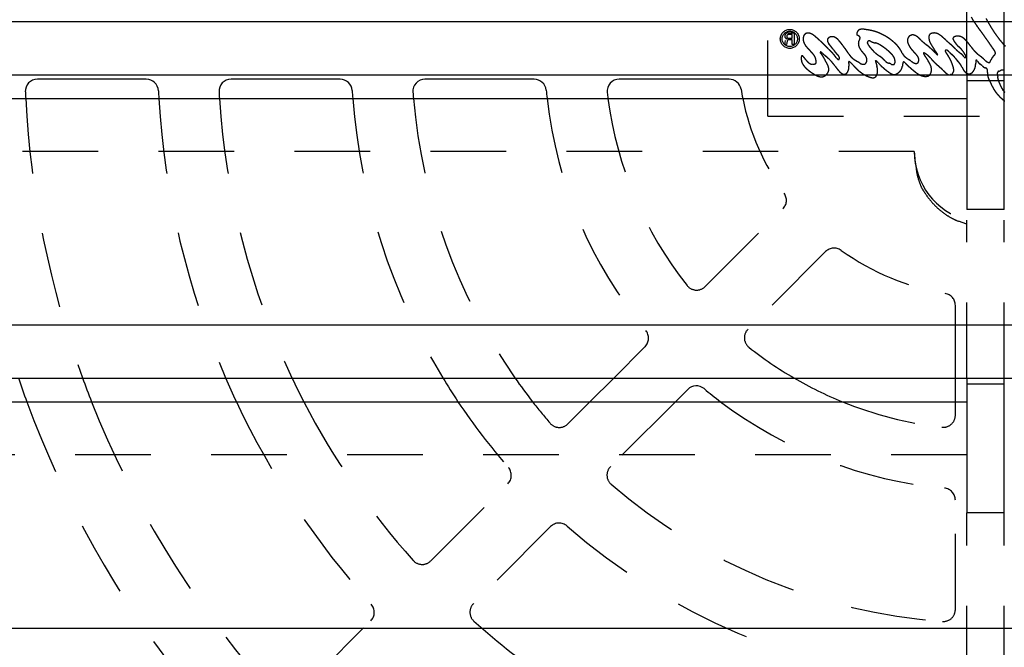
# Model space of a CAD drawing. Extents: x 3.7 to 27.5, y 0.6 to 16.6.
# Tile 5 of 26: x 6.5 to 8.1, y 5.1 to 6.2. Entities that reach past the tile are written whole.
import ezdxf

# ---------------------------------------------------------------- set-up
doc = ezdxf.new("R2010")
doc.units = 0
doc.linetypes.add('HIDDEN', pattern=[0.1875, 0.125, -0.0625])
doc.layers.add('ACSRY', color=30, linetype='CONTINUOUS')

msp = doc.modelspace()

# ---------------------------------------------------------------- linework, layer by layer
at = {"layer": 'ACSRY', "color": 30, "linetype": 'HIDDEN'}
for p, q in [((8.0749, 6.0781), (8.0749, 6.3568)), ((8.1369, 6.0781), (8.1369, 6.3568)), ((7.7459, 6.0096), (7.7459, 6.2316)), ((7.7789, 6.1473), (7.789, 6.1473)), ((7.7861, 6.1444), (7.7799, 6.1444)), ((7.7861, 6.1384), (7.7861, 6.1444)), ((7.789, 6.1473), (7.789, 6.1278)), ((7.7739, 6.1282), (7.7747, 6.1347)), ((7.7768, 6.1278), (7.7742, 6.1278)), ((7.7775, 6.1334), (7.7768, 6.1278)), ((7.7799, 6.1384), (7.7861, 6.1384)), ((7.7861, 6.136), (7.7804, 6.136)), ((7.7861, 6.1278), (7.7861, 6.136)), ((7.789, 6.1278), (7.7861, 6.1278)), ((7.7459, 6.0096), (8.4659, 6.0096)), ((7.9879, 5.9511), (4.6371, 5.9511)), ((7.642, 5.7274), (7.7705, 5.8559)), ((8.0749, 5.8308), (8.0749, 5.8373)), ((8.1369, 5.8308), (8.1369, 5.8373)), ((8.0749, 5.5761), (8.0749, 5.8308)), ((8.1369, 5.5761), (8.1369, 5.8308)), ((7.8412, 5.7852), (7.7127, 5.6567)), ((8.0559, 5.5761), (8.0559, 5.6963)), ((7.4907, 5.5761), (7.5425, 5.6279)), ((7.4148, 5.5002), (7.4514, 5.5368)), ((7.5928, 5.5368), (7.4855, 5.4295)), ((8.0559, 5.5146), (8.0559, 5.5368)), ((8.0749, 5.4491), (4.6371, 5.4491)), ((7.188, 5.2734), (7.3155, 5.4009)), ((8.0559, 5.1932), (8.0559, 5.3739)), ((8.0749, 5.0741), (8.0749, 5.3528)), ((8.1369, 5.0741), (8.1369, 5.3528)), ((7.3862, 5.3302), (7.2587, 5.2027)), ((6.9887, 5.0741), (7.0889, 5.1743))]:
    msp.add_line(p, q, dxfattribs=at)
at = {"layer": 'ACSRY', "color": 30, "linetype": 'CONTINUOUS'}
for p, q in [((11.5746, 6.1658), (4.6371, 6.1658)), ((4.6371, 6.0781), (8.0749, 6.0781)), ((8.0749, 6.0781), (8.0749, 6.0681)), ((8.0749, 6.0781), (8.1369, 6.0781)), ((8.1369, 6.0681), (8.1369, 6.0781)), ((8.1369, 6.0781), (11.5746, 6.0781)), ((6.7176, 6.0706), (6.5374, 6.0706)), ((7.0382, 6.0706), (6.8578, 6.0706)), ((7.3591, 6.0706), (7.1785, 6.0706)), ((7.6816, 6.0706), (7.4999, 6.0706)), ((8.0749, 6.0681), (8.0749, 5.8548)), ((8.1369, 6.0681), (8.0749, 6.0681)), ((8.1369, 5.8548), (8.1369, 6.0681)), ((4.6371, 6.0388), (8.0749, 6.0388)), ((8.1369, 5.8548), (8.0749, 5.8548)), ((11.5746, 5.6638), (4.6371, 5.6638)), ((4.6371, 5.5761), (8.0749, 5.5761)), ((7.4514, 5.5368), (7.4907, 5.5761)), ((8.0559, 5.5368), (8.0559, 5.5761)), ((8.0749, 5.5761), (8.0749, 5.5661)), ((8.0749, 5.5761), (8.1369, 5.5761)), ((8.1369, 5.5661), (8.1369, 5.5761)), ((8.1369, 5.5761), (11.5746, 5.5761)), ((7.6132, 5.5572), (7.5928, 5.5368)), ((8.0749, 5.5661), (8.0749, 5.3528)), ((8.1369, 5.5661), (8.0749, 5.5661)), ((8.1369, 5.3528), (8.1369, 5.5661)), ((4.6371, 5.5368), (8.0749, 5.5368)), ((8.1369, 5.3528), (8.0749, 5.3528)), ((11.5746, 5.1618), (4.6371, 5.1618))]:
    msp.add_line(p, q, dxfattribs=at)
at = {"layer": 'ACSRY', "color": 30, "linetype": 'HIDDEN'}
for points in [[(7.8934, 6.1435), (7.8931, 6.144, -0.043575), (7.893, 6.1445, -0.050119), (7.8929, 6.1451, -0.036042), (7.8929, 6.1456, -0.018304), (7.8929, 6.1462, -0.027365), (7.893, 6.1469, -0.030786), (7.8933, 6.1479, -0.021384), (7.8937, 6.149, -0.033088), (7.8942, 6.1499, -0.038352), (7.8948, 6.1507, -0.02011), (7.8954, 6.1514, -0.038014), (7.8964, 6.152, -0.060781), (7.8978, 6.1527, -0.03883), (7.8996, 6.1532, -0.042244), (7.9014, 6.1533, -0.042656), (7.9033, 6.1533, -0.021876), (7.9052, 6.1531, -0.009819), (7.9071, 6.1528, -0.003969), (7.9091, 6.1525, -0.002101), (7.9111, 6.1522, -0.003521), (7.9131, 6.1519, -0.003289), (7.915, 6.1515, -0.001511), (7.9167, 6.1512, -0.007565), (7.9189, 6.1507, -0.012244), (7.9221, 6.1498, -0.008217), (7.9259, 6.1486, -0.010961), (7.9294, 6.1472, -0.013712), (7.9327, 6.1457, -0.010746), (7.936, 6.1441, -0.009518), (7.9394, 6.1423, -0.010688), (7.9428, 6.1403, -0.010476), (7.9461, 6.1382, -0.010316), (7.9493, 6.1359, -0.012043), (7.9523, 6.1334, -0.014012), (7.9554, 6.1307, -0.011263), (7.9579, 6.1283, -0.00867), (7.9596, 6.1265, -0.012875), (7.961, 6.1249, -0.010882), (7.9623, 6.1232, -0.007963), (7.9637, 6.1214, -0.013937), (7.965, 6.1194, -0.013814), (7.9661, 6.1176, -0.010238), (7.9668, 6.1162, -0.010017), (7.9674, 6.115, -0.000876), (7.968, 6.1137, 0.004714), (7.9687, 6.1125, 0.0061), (7.9694, 6.1113, 0.015682), (7.9703, 6.1101, 0.027388), (7.9714, 6.1088, 0.023083), (7.9728, 6.1075, 0.021519), (7.9743, 6.1063, 0.018341), (7.9759, 6.1052, 0.007578), (7.9776, 6.104, 0.000755), (7.9797, 6.1026, -0.002717), (7.9822, 6.1008, 0.001141), (7.985, 6.0989, 0.009839), (7.9877, 6.0974, 0.029583), (7.9901, 6.0966, 0.081018), (7.9922, 6.0968, 0.106284), (7.9937, 6.0975, 0.079354), (7.9944, 6.0983, 0.119823), (7.9947, 6.0992, 0.048323), (7.995, 6.1002, -0.000837), (7.9953, 6.1012, 0.018263), (7.9954, 6.1023, 0.040236), (7.9954, 6.1036, 0.04712), (7.9951, 6.1052, 0.034207), (7.9945, 6.1069, 0.037957), (7.9936, 6.1084, 0.039412), (7.9926, 6.1097, 0.02203), (7.9915, 6.1111, 0.011708), (7.9902, 6.1125, 0.006277), (7.9888, 6.114, 0.002306), (7.9873, 6.1156, -0.000125), (7.9859, 6.1172, -0.002958), (7.9845, 6.1187, -0.006936), (7.9831, 6.1204, -0.008003), (7.9819, 6.1219, -0.008748), (7.981, 6.1232, -0.012026), (7.9802, 6.1245, -0.011454), (7.9794, 6.1258, -0.010732), (7.9787, 6.1272, -0.014443), (7.978, 6.1287, -0.014262), (7.9775, 6.13, -0.012172), (7.9771, 6.1311, -0.01602), (7.9769, 6.1321, -0.016974), (7.9767, 6.1332, -0.016962), (7.9766, 6.1343, -0.024641), (7.9766, 6.1353, -0.025956), (7.9767, 6.1363, -0.022665), (7.9769, 6.1371, -0.026851), (7.9771, 6.1378, -0.023709), (7.9774, 6.1385, -0.017984), (7.9778, 6.1392, -0.019305), (7.9782, 6.1399, -0.024784), (7.9787, 6.1406, -0.026591), (7.9794, 6.1414, -0.023692), (7.9803, 6.1421, -0.03169), (7.9812, 6.1427, -0.028345), (7.9821, 6.1432, 0.001501), (7.9832, 6.1437, -0.052423), (7.9849, 6.1439, -0.098699), (7.9878, 6.1434, -0.0529), (7.9911, 6.1421, -0.055421), (7.9941, 6.14, -0.050021), (7.9969, 6.1374, -0.016489), (7.9996, 6.1348, 0.00001), (8.0021, 6.1324, 0.007208), (8.0044, 6.1304, 0.011144), (8.0066, 6.1287, 0.005711), (8.0088, 6.1269, -0.000313), (8.0112, 6.125, -0.005419), (8.0137, 6.1228, -0.006775), (8.0163, 6.1205, -0.006915), (8.0189, 6.118, -0.005218), (8.0214, 6.1156, -0.001159), (8.0236, 6.1134, 0.002203), (8.0255, 6.1117, 0.008028), (8.0267, 6.1107, 0.036007), (8.027, 6.1108), (8.0263, 6.1121, 0.051723), (8.0247, 6.1145, 0.010119), (8.0226, 6.1176, 0.002623), (8.0203, 6.121, -0.001825), (8.018, 6.1244, -0.004126), (8.0162, 6.1273, -0.006727), (8.0149, 6.1295, -0.01424), (8.014, 6.1314, -0.018898), (8.0132, 6.1333, -0.018911), (8.0126, 6.1353, -0.025608), (8.0122, 6.1372, -0.023317), (8.0121, 6.1389, -0.013606), (8.012, 6.1399, -0.018255), (8.012, 6.1407, -0.02268), (8.0121, 6.1415, -0.015978), (8.0123, 6.1424, -0.02517), (8.0126, 6.1433, -0.047307), (8.0131, 6.1441, -0.064698), (8.014, 6.145, -0.048648), (8.0151, 6.1458, -0.044864), (8.0164, 6.1464, -0.043386), (8.0179, 6.1468, -0.030034), (8.0194, 6.147, -0.028445), (8.0211, 6.1471, -0.034957), (8.0229, 6.1469, -0.030968), (8.0249, 6.1464, -0.029934), (8.0267, 6.1458, -0.0303), (8.0284, 6.1449, -0.022299), (8.03, 6.1439, -0.017837), (8.0318, 6.1427, -0.016434), (8.0336, 6.1413, -0.012464), (8.0355, 6.1397, -0.009358), (8.0372, 6.1381, -0.006649), (8.039, 6.1365, -0.001544), (8.0407, 6.1349, 0.001913), (8.0426, 6.1332, 0.004273), (8.0445, 6.1315, 0.003675), (8.0465, 6.1297, 0.000766), (8.0485, 6.128, -0.001768), (8.0505, 6.1263, -0.004876), (8.0523, 6.1245, -0.005747), (8.0539, 6.1229, -0.004886), (8.0553, 6.1216, -0.003961), (8.0565, 6.1204, 0.000494), (8.0577, 6.1191, 0.004293), (8.059, 6.1179, 0.008008), (8.0603, 6.1167, 0.010663), (8.0617, 6.1156, 0.01162), (8.0632, 6.1144, 0.00548), (8.0648, 6.1132, -0.006988), (8.0664, 6.1119, -0.015445), (8.0679, 6.1105, -0.024501), (8.0691, 6.109, -0.021895), (8.07, 6.1078, -0.009598), (8.0705, 6.1072, 0.000059), (8.0707, 6.1069, 0.03064), (8.071, 6.1066, 0.028473), (8.0714, 6.1063, 0.064139), (8.0717, 6.1062, 0.114568), (8.072, 6.1063, 0.080493), (8.0723, 6.1064, 0.05549), (8.0725, 6.1066, 0.0369), (8.0727, 6.1067, 0.027008), (8.0729, 6.107, 0.019), (8.0731, 6.1073, 0.048259), (8.0733, 6.1078, 0.092085), (8.0733, 6.1086, 0.065585), (8.0731, 6.1094, 0.055736), (8.0727, 6.1102, 0.048999), (8.0722, 6.111, 0.017651), (8.0715, 6.112, 0.000139), (8.0707, 6.113, -0.00796), (8.0699, 6.1143, -0.006899), (8.0691, 6.1156, -0.00206), (8.0683, 6.1169, 0.003266), (8.0676, 6.118, 0.011344), (8.0667, 6.1192, 0.015295), (8.0657, 6.1203, 0.016932), (8.0646, 6.1215, 0.013784), (8.0635, 6.1226, 0.007372), (8.0623, 6.1236, 0.002414), (8.0611, 6.1247, -0.003121), (8.0599, 6.1258, -0.007096), (8.0588, 6.1269, -0.010513), (8.0578, 6.1281, -0.011892), (8.0568, 6.1293, -0.010486), (8.0558, 6.1306, -0.008021), (8.0549, 6.1319, -0.005651), (8.054, 6.1332, -0.004712), (8.0533, 6.1343, -0.005201), (8.0527, 6.1352, -0.013432), (8.0523, 6.1361, -0.028739), (8.052, 6.1369, -0.035455), (8.0519, 6.1377, -0.058399), (8.052, 6.1384, -0.078615), (8.0522, 6.1389, -0.055281), (8.0525, 6.1393, -0.045298), (8.0528, 6.1396, -0.028239), (8.0531, 6.1399, -0.016846), (8.0535, 6.1402, -0.01779), (8.054, 6.1405, -0.019382), (8.0547, 6.1409, -0.023871), (8.0555, 6.1412, -0.020916), (8.0563, 6.1415, -0.021789), (8.0572, 6.1417, -0.023749), (8.0581, 6.1418, -0.018599), (8.059, 6.1419, -0.015433), (8.0599, 6.1419, -0.015522), (8.0609, 6.1419, -0.014939), (8.0618, 6.1418, -0.014583), (8.0627, 6.1416, -0.015964), (8.0637, 6.1414, -0.016439), (8.0647, 6.1411, -0.017243), (8.0657, 6.1407, -0.020138), (8.0668, 6.1401, -0.017947), (8.068, 6.1395, -0.015728), (8.069, 6.1388, -0.016005), (8.07, 6.138, -0.01325), (8.0711, 6.1371, -0.011689), (8.0723, 6.136, -0.01289), (8.0735, 6.1348, -0.010721), (8.0747, 6.1335, -0.008537), (8.0758, 6.1322, -0.008731), (8.0769, 6.1308, -0.006601), (8.0783, 6.129, -0.003735), (8.0798, 6.127, -0.002158), (8.0816, 6.1246, 0.000253), (8.0834, 6.1222, 0.003977), (8.0853, 6.1198, 0.008037), (8.0872, 6.1175, 0.012901), (8.0893, 6.1154, 0.014398), (8.0914, 6.1135, 0.013315), (8.0936, 6.1116, 0.009964), (8.0959, 6.1098, 0.002594), (8.0982, 6.108, -0.002775), (8.1004, 6.1061, -0.008513), (8.1023, 6.1045, -0.010877), (8.1038, 6.103, -0.005714), (8.105, 6.1018, 0.005), (8.1063, 6.1007, 0.02347), (8.1077, 6.0997, 0.025186), (8.1091, 6.0989, 0.030723), (8.1102, 6.0985, 0.041485), (8.1109, 6.0983, 0.024547), (8.1113, 6.0983, 0.017153), (8.1116, 6.0983, 0.03049), (8.1119, 6.0983, 0.017142), (8.1122, 6.0983, 0.034957), (8.1125, 6.0984, 0.050644), (8.1128, 6.0986, 0.046974), (8.113, 6.0988, 0.035539), (8.1132, 6.099, 0.026944), (8.1134, 6.0993, 0.024574), (8.1136, 6.0996, 0.018316), (8.1139, 6.1, 0.013735), (8.1141, 6.1004, 0.014207), (8.1143, 6.1009, 0.010882), (8.1145, 6.1014, 0.007282), (8.1146, 6.1018, 0.003475), (8.1148, 6.1024, -0.004491), (8.1151, 6.1032, -0.010017), (8.1156, 6.1042, -0.017606), (8.1162, 6.1053, -0.018669), (8.117, 6.1065, -0.0199), (8.1179, 6.1076, -0.018102), (8.1187, 6.1086, -0.01467), (8.1195, 6.1094, -0.014018), (8.1201, 6.1099, -0.005629), (8.1205, 6.1103, 0.0061), (8.1209, 6.1107, 0.017431), (8.1213, 6.1112, 0.018378), (8.1216, 6.1116, 0.024879), (8.1218, 6.112, 0.03525), (8.122, 6.1124, 0.027424), (8.1221, 6.1127, 0.018176), (8.1221, 6.1129, 0.011294), (8.1222, 6.1132, 0.019959), (8.1222, 6.1135, 0.023112), (8.1222, 6.1141, 0.025124), (8.1221, 6.1148, 0.040349), (8.1218, 6.1156, 0.032325), (8.1214, 6.1164, 0.021666), (8.121, 6.1172, 0.022182), (8.1205, 6.118, 0.010297), (8.1197, 6.1192, 0.002476), (8.1187, 6.1207, 0.000894), (8.1175, 6.1223, 0.000421), (8.1164, 6.124, 0.000454), (8.1154, 6.1254, 0.000552), (8.1142, 6.1272, 0.000124), (8.1123, 6.13, 0.000182), (8.1099, 6.1334, 0.000485), (8.1071, 6.1374, 0.000679), (8.1042, 6.1415, 0.001016), (8.1014, 6.1455, 0.001775), (8.0984, 6.1496, 0.002665), (8.0952, 6.1539, 0.001683), (8.0918, 6.1585, -0.000487), (8.0885, 6.1631, -0.006164), (8.0852, 6.168, -0.015956), (8.0822, 6.1733, -0.016672)], [(8.1623, 6.1396, 0.00001), (8.1597, 6.1438, 0.00594)], [(8.1066, 6.171, 0.000711), (8.1086, 6.1673, 0.001304), (8.1107, 6.1636, 0.002005), (8.1129, 6.1599, 0.003034), (8.1151, 6.1562, 0.004128), (8.1174, 6.1525, 0.005329), (8.1198, 6.1488, 0.005758), (8.1223, 6.1452, 0.005892), (8.1249, 6.1416, 0.005994), (8.1276, 6.138, 0.005805), (8.1304, 6.1345, 0.005239), (8.1332, 6.1311, 0.004841), (8.1358, 6.1281, 0.004792), (8.1384, 6.1252, 0.003951)], [(8.0399, 6.1153), (8.0408, 6.1138, 0.006775), (8.0416, 6.1125, 0.009439), (8.0425, 6.1112, 0.008937), (8.0433, 6.1101, 0.004177), (8.0441, 6.1091, -0.002739), (8.0449, 6.1079, -0.010013), (8.0459, 6.1063, -0.009582), (8.0469, 6.1045, -0.011472), (8.0479, 6.1026, -0.01128), (8.0488, 6.1007, -0.006691), (8.0496, 6.0988, -0.007517), (8.0505, 6.0965, -0.009456), (8.0516, 6.0934, -0.009095), (8.0526, 6.0901, -0.01471), (8.0532, 6.0869, -0.036496), (8.0532, 6.084, -0.081167), (8.0521, 6.0813, -0.074144), (8.0508, 6.0794, -0.046813), (8.0499, 6.0787, -0.102298), (8.0492, 6.0785, -0.051978), (8.0484, 6.0782, 0.016674), (8.0474, 6.0779, -0.02441), (8.0465, 6.0778, -0.050511), (8.0456, 6.0778, -0.048395), (8.0446, 6.0781, -0.038398), (8.0436, 6.0785, -0.038038), (8.0426, 6.079, -0.032735), (8.0417, 6.0797, -0.018578), (8.0409, 6.0804, -0.011883), (8.04, 6.0812, -0.005729), (8.0388, 6.0823, -0.002005), (8.0376, 6.0835, -0.001492), (8.0364, 6.0846, -0.001003), (8.0353, 6.0857, 0.000424), (8.0341, 6.0868, 0.001543), (8.033, 6.0879, 0.002527), (8.0317, 6.089, 0.002523), (8.0305, 6.0901, 0.001745), (8.0293, 6.0912, 0.001068), (8.028, 6.0923, 0.000248), (8.0268, 6.0934, -0.000391), (8.0255, 6.0945, -0.001053), (8.0243, 6.0955, -0.001987), (8.0231, 6.0966, -0.003256), (8.022, 6.0977, -0.003959), (8.0208, 6.0988, -0.004719), (8.0198, 6.0999, -0.007111), (8.0187, 6.1011, -0.009401), (8.0175, 6.1025, -0.006037), (8.0163, 6.1039, -0.000976), (8.0151, 6.1054, 0.005356), (8.0138, 6.1068, 0.013476), (8.0122, 6.1083, 0.0131), (8.0106, 6.1098, 0.012141), (8.0091, 6.111, 0.014228), (8.0077, 6.112, 0.012944), (8.0063, 6.1129, 0.01159), (8.005, 6.1136, 0.014145), (8.0039, 6.1141, 0.045759), (8.0033, 6.114, 0.300085), (8.0033, 6.1132, 0.202429), (8.0039, 6.1116, 0.056971), (8.0052, 6.1094, 0.022643), (8.0069, 6.1068, 0.007482), (8.0087, 6.1041, 0.000399), (8.0107, 6.1012, -0.005865), (8.0127, 6.098, -0.009949), (8.0144, 6.0948, -0.018072), (8.0156, 6.0919, -0.035473), (8.0162, 6.0891, -0.050466), (8.0163, 6.0861, -0.036203), (8.0162, 6.0837, -0.02053), (8.0159, 6.0823, -0.033205), (8.0156, 6.0813, -0.028669), (8.0152, 6.0803, -0.008622), (8.0147, 6.0791, -0.024588), (8.0141, 6.0782, -0.045495), (8.0132, 6.0773, -0.054504), (8.0121, 6.0765, -0.043794), (8.0107, 6.0759, -0.04168), (8.0092, 6.0755, -0.038435), (8.0077, 6.0753, -0.025998), (8.0061, 6.0753, -0.024215), (8.0044, 6.0754, -0.026751), (8.0025, 6.0757, -0.022434), (8.0005, 6.0763, -0.0231), (7.9986, 6.077, -0.023914), (7.9968, 6.0778, -0.017537), (7.9951, 6.0788, -0.014134), (7.9933, 6.0799, -0.012597), (7.9913, 6.0812, -0.009611), (7.9894, 6.0827, -0.00811), (7.9875, 6.0842, -0.007028), (7.9857, 6.0857, -0.004424), (7.9839, 6.0872, -0.002607), (7.9823, 6.0886, -0.00136), (7.9808, 6.0899, -0.001504), (7.9794, 6.0911, -0.002905), (7.9779, 6.0925, -0.004126), (7.9764, 6.0939, -0.005591), (7.9748, 6.0955, -0.00423), (7.9735, 6.0968, -0.00213), (7.9728, 6.0976, 0.000894), (7.9723, 6.098, 0.014089), (7.9718, 6.0985, 0.012552), (7.9712, 6.0989, 0.014748), (7.9707, 6.0992, 0.070661), (7.9702, 6.0992, 0.226514), (7.9696, 6.0986, 0.119708), (7.9691, 6.0975, 0.063301), (7.9688, 6.096, 0.033276), (7.9685, 6.0942, 0.008031), (7.9683, 6.0923, -0.009061), (7.9678, 6.0902, -0.026173), (7.9671, 6.0881, -0.029714), (7.9661, 6.086, -0.035388), (7.9649, 6.0843, -0.042291), (7.9635, 6.0829, -0.032305), (7.962, 6.0816, -0.019224), (7.9606, 6.0806, -0.010023), (7.9597, 6.08, -0.01264), (7.959, 6.0796, -0.018645), (7.9582, 6.0792, -0.011686), (7.9574, 6.0788, -0.010842), (7.9564, 6.0785, -0.041598), (7.9551, 6.0783, -0.067674), (7.9532, 6.0785, -0.042587), (7.9511, 6.0791, -0.040695), (7.9491, 6.0801, -0.038353), (7.9472, 6.0813, -0.01789), (7.9453, 6.0826, -0.007039), (7.9435, 6.0839, -0.003067), (7.9417, 6.0852, -0.002779), (7.9399, 6.0866, -0.006061), (7.9381, 6.0881, -0.008768), (7.9363, 6.0897, -0.010199), (7.9343, 6.0915, -0.008355), (7.9323, 6.0935, -0.005951), (7.9303, 6.0956, -0.002848), (7.9284, 6.0976, 0.002381), (7.9266, 6.0994, 0.008423), (7.9252, 6.1007, 0.023158), (7.9242, 6.1013, 0.089642), (7.9237, 6.101, 0.525862), (7.9239, 6.0998, 0.091679), (7.9244, 6.0978, 0.017007), (7.9252, 6.0953, 0.000827), (7.926, 6.0924, -0.008899), (7.9268, 6.0893, -0.016889), (7.9272, 6.0861, -0.027803), (7.9273, 6.083, -0.033992), (7.9269, 6.0801, -0.038588), (7.9261, 6.0776, -0.049581), (7.9249, 6.0756, -0.064565), (7.9234, 6.0741, -0.079614), (7.9214, 6.0732, -0.084813), (7.9192, 6.073, -0.06818), (7.9167, 6.0733, -0.043628), (7.9141, 6.0741, -0.029103), (7.9114, 6.0751, -0.019577), (7.9087, 6.0763, -0.014511), (7.9062, 6.0777, -0.011206), (7.9037, 6.0791, -0.010306), (7.9013, 6.0806, -0.011049), (7.8992, 6.0821, -0.011323), (7.8971, 6.0837, -0.011111), (7.8953, 6.0852, -0.010344), (7.8938, 6.0866, -0.008178), (7.8925, 6.0879, -0.007494), (7.8912, 6.0892, -0.004708), (7.8899, 6.0906, -0.001956), (7.8885, 6.0921, -0.00067), (7.887, 6.0937, 0.000487), (7.8855, 6.0952, 0.002193), (7.8842, 6.0965, 0.005178), (7.883, 6.0977, 0.009989), (7.8819, 6.0987, 0.017394), (7.8808, 6.0994, 0.038727), (7.88, 6.0997, 0.12094), (7.8795, 6.0993, 0.315029), (7.8794, 6.0983, 0.09682), (7.8794, 6.0967, 0.025502), (7.8796, 6.0947, 0.003953), (7.8798, 6.0924, -0.011561), (7.8798, 6.0898, -0.023818), (7.8795, 6.0872, -0.039307), (7.8787, 6.0846, -0.043945), (7.8775, 6.0822, -0.049657), (7.8759, 6.0803, -0.061403), (7.8742, 6.0791, -0.077207), (7.8724, 6.0787, -0.086605), (7.8709, 6.0788, -0.064276), (7.8697, 6.0791, -0.059315), (7.8686, 6.0797, -0.034285), (7.8675, 6.0804, -0.016348), (7.8664, 6.0812, -0.016818), (7.8653, 6.0822, -0.016118), (7.8642, 6.0833, -0.013422), (7.863, 6.0846, -0.010315), (7.8619, 6.0859, -0.00903), (7.8608, 6.0872, -0.008532), (7.8598, 6.0885, -0.00471), (7.8586, 6.0901, -0.001077), (7.8572, 6.092, 0.001422), (7.8556, 6.0942, 0.002837), (7.8537, 6.0965, 0.00498), (7.8519, 6.0988, 0.007037), (7.8501, 6.1008, 0.009403), (7.8484, 6.1026, 0.010436), (7.8468, 6.1041, 0.008816), (7.8455, 6.1053, 0.008341), (7.8442, 6.1064, 0.004211), (7.8429, 6.1076, 0.000404), (7.8414, 6.1088, -0.001613), (7.8399, 6.1101, -0.002192), (7.8385, 6.1113, -0.001669), (7.8372, 6.1124, -0.000702), (7.8361, 6.1135, 0.001497), (7.835, 6.1144, 0.00591), (7.834, 6.1152, 0.012665), (7.8331, 6.1158, 0.051636), (7.8327, 6.1156, 0.903504), (7.8334, 6.1138, 0.060423), (7.8352, 6.1106, 0.014323), (7.8377, 6.1065, 0.00413), (7.8403, 6.1022, -0.003368), (7.8426, 6.0983, -0.008335), (7.8444, 6.0949, -0.012815), (7.8455, 6.0922, -0.024129), (7.8462, 6.0899, -0.034996), (7.8465, 6.0877, -0.039028), (7.8465, 6.0855, -0.050079), (7.8459, 6.0834, -0.052597), (7.8451, 6.0816, -0.041028), (7.8439, 6.0798, -0.034037), (7.8426, 6.0783, -0.030237), (7.841, 6.0769, -0.033762), (7.8393, 6.0758, -0.041911), (7.8372, 6.0749, -0.049618), (7.8348, 6.0745, -0.062636), (7.8321, 6.0747, -0.05377), (7.8292, 6.0754, -0.039632), (7.8264, 6.0766, -0.028934), (7.8237, 6.0781, -0.015603), (7.8212, 6.0795, -0.009086), (7.8189, 6.081, -0.00571), (7.8168, 6.0823, -0.005654), (7.8149, 6.0837, -0.008561), (7.813, 6.0852, -0.009862), (7.8112, 6.0867, -0.01125), (7.8095, 6.0883, -0.011907), (7.8078, 6.0899, -0.011631), (7.8064, 6.0915, -0.014184), (7.805, 6.0933, -0.018708), (7.8037, 6.0951, -0.018423), (7.8027, 6.0969, -0.020518), (7.802, 6.0984, -0.025366), (7.8016, 6.0996, -0.017739), (7.8014, 6.1004, -0.015474), (7.8013, 6.1011, -0.014985), (7.8011, 6.102, -0.009901), (7.801, 6.1029, -0.011149), (7.801, 6.1038, -0.011712), (7.8009, 6.1049, -0.011903), (7.801, 6.106, -0.011319), (7.801, 6.107, -0.012691), (7.8012, 6.1079, -0.026082), (7.8014, 6.1087, -0.055313), (7.8018, 6.1092, -0.122942), (7.8025, 6.1093, -0.25434), (7.8036, 6.1087, -0.092212), (7.8048, 6.1075, -0.033032), (7.8061, 6.1059, -0.015387), (7.8076, 6.104, -0.001216), (7.8093, 6.1019, 0.007353), (7.8112, 6.0997, 0.017061), (7.8133, 6.0978, 0.031102), (7.8155, 6.0963, 0.053679), (7.8179, 6.0955, 0.05893), (7.8201, 6.0952, 0.053735), (7.8218, 6.0954, 0.056399), (7.823, 6.0957, 0.029908), (7.8237, 6.096, 0.019283), (7.8242, 6.0962, 0.035208), (7.8247, 6.0966, 0.027045), (7.8251, 6.097, 0.043996), (7.8254, 6.0974, 0.063931), (7.8256, 6.0979, 0.054279), (7.8257, 6.0984, 0.03661), (7.8257, 6.0989, 0.023548), (7.8257, 6.0994, 0.020992), (7.8257, 6.1, 0.011607), (7.8255, 6.1009, 0.006249), (7.8254, 6.1019, 0.007857), (7.8252, 6.1031, 0.008688), (7.8249, 6.1044, 0.010981), (7.8246, 6.1055, 0.016396), (7.8242, 6.1066, 0.019869), (7.8236, 6.1078, 0.019175), (7.8229, 6.1091, 0.020536), (7.8221, 6.1103, 0.01822), (7.8211, 6.1116, 0.013365), (7.8201, 6.1128, 0.009671), (7.819, 6.114, 0.005344), (7.818, 6.1151, 0.002778), (7.817, 6.1162, 0.001068), (7.816, 6.1173, 0.000165), (7.815, 6.1183, -0.000083), (7.814, 6.1194, -0.000358), (7.813, 6.1205, -0.000697), (7.8119, 6.1216, -0.001695), (7.8109, 6.1227, -0.003613), (7.8099, 6.1239, -0.005989), (7.8089, 6.1251, -0.009486), (7.8079, 6.1264, -0.011864), (7.807, 6.1277, -0.01461), (7.8063, 6.129, -0.017316), (7.8057, 6.1303, -0.018349), (7.8051, 6.1316, -0.018884), (7.8047, 6.1329, -0.019183), (7.8044, 6.1342, -0.020669), (7.8042, 6.1357, -0.022355), (7.8042, 6.1372, -0.021599), (7.8042, 6.1388, -0.022748), (7.8045, 6.1405, -0.029034), (7.8049, 6.142, -0.041297), (7.8056, 6.1435, -0.041444), (7.8065, 6.1447, -0.042115), (7.8073, 6.1454, -0.057606), (7.808, 6.1459, -0.043138), (7.8088, 6.1462, -0.020708), (7.8094, 6.1465, -0.004338), (7.81, 6.1466, -0.031273), (7.8109, 6.1468, -0.038057), (7.8126, 6.1469, -0.029407), (7.8149, 6.1466, -0.050315), (7.8174, 6.1457, -0.048156), (7.8199, 6.1444, -0.033), (7.8223, 6.1427, -0.023229), (7.8246, 6.1409, -0.01113), (7.8267, 6.1391, -0.005123), (7.8287, 6.1374, -0.002778), (7.8306, 6.1356, -0.001921), (7.8325, 6.1339, -0.002528), (7.8343, 6.1322, -0.002921), (7.8362, 6.1305, -0.00291), (7.8381, 6.1286, -0.00241), (7.8402, 6.1266, -0.001908), (7.8422, 6.1245, -0.001327), (7.8443, 6.1224, -0.000376), (7.8463, 6.1203, 0.000322), (7.8482, 6.1185, 0.001231), (7.8496, 6.1171, 0.001441), (7.8508, 6.1159, -0.001512), (7.8518, 6.1148, -0.004678), (7.8529, 6.1137, -0.007065), (7.854, 6.1124, -0.00832), (7.8553, 6.1109, -0.009451), (7.8566, 6.1092, -0.005919), (7.858, 6.1073, -0.000329), (7.8594, 6.1055, 0.010798), (7.8608, 6.104, 0.040194), (7.8621, 6.1032, 0.075594), (7.863, 6.103, 0.129936), (7.8636, 6.1033, 0.230829), (7.8638, 6.1039, 0.065198), (7.864, 6.1045, 0.009573), (7.8641, 6.105, 0.020514), (7.8642, 6.1055, 0.030105), (7.8642, 6.1061, 0.036729), (7.864, 6.1069, 0.03633), (7.8638, 6.1077, 0.047594), (7.8633, 6.1085, 0.042858), (7.8628, 6.1092, 0.025889), (7.8623, 6.1097, 0.017785), (7.8616, 6.1105, 0.001777), (7.8606, 6.1115, -0.004655), (7.8595, 6.1127, -0.008766), (7.8583, 6.114, -0.009375), (7.8573, 6.1154, -0.005935), (7.8562, 6.1167, -0.003595), (7.8552, 6.1181, -0.001117), (7.8541, 6.1196, 0.000291), (7.8529, 6.1211, 0.000974), (7.8518, 6.1226, 0.001486), (7.8506, 6.1242, 0.001748), (7.8493, 6.1257, 0.001532), (7.8482, 6.1272, 0.001606), (7.8474, 6.1282, 0.000952), (7.8467, 6.129, -0.004223), (7.8461, 6.1298, -0.010435), (7.8456, 6.1306, -0.017588), (7.8451, 6.1315, -0.020233), (7.8447, 6.1324, -0.024161), (7.8444, 6.1333, -0.028065), (7.8443, 6.1341, -0.024934), (7.8442, 6.1349, -0.028077), (7.8442, 6.1358, -0.039558), (7.8444, 6.1366, -0.037802), (7.8446, 6.1373, -0.036747), (7.8449, 6.1378, -0.050249), (7.8452, 6.1381, -0.034341), (7.8455, 6.1385, -0.016837), (7.8459, 6.1388, -0.016594), (7.8462, 6.1391, -0.017752), (7.8467, 6.1393, -0.0133), (7.8472, 6.1396, -0.010351), (7.8478, 6.14, -0.014092), (7.8484, 6.1402, -0.015498), (7.849, 6.1405, -0.013904), (7.8496, 6.1407, -0.018294), (7.8503, 6.1408, -0.021936), (7.8511, 6.1409, -0.020098), (7.852, 6.141, -0.024438), (7.8529, 6.1409, -0.023366), (7.8538, 6.1408, -0.016755), (7.8547, 6.1407, -0.022587), (7.8556, 6.1404, -0.027154), (7.8567, 6.1399, -0.021809), (7.858, 6.1392, -0.02639), (7.8592, 6.1384, -0.024829), (7.8603, 6.1375, -0.015159), (7.8613, 6.1366, -0.01444), (7.8624, 6.1354, -0.011787), (7.8638, 6.1339, -0.006703), (7.8653, 6.1321, -0.007034), (7.8668, 6.1302, -0.007319), (7.8683, 6.1283, -0.004825), (7.8698, 6.1264, -0.002653), (7.8711, 6.1245, -0.000975), (7.8723, 6.1229, -0.000388), (7.8734, 6.1214, -0.00071), (7.8746, 6.1199, -0.001215), (7.8757, 6.1183, -0.002084), (7.8768, 6.1167, -0.002633), (7.8778, 6.1151, -0.003407), (7.8788, 6.1137, -0.00239), (7.8798, 6.1123, 0.001867), (7.8807, 6.1108, 0.004726), (7.8817, 6.1095, 0.007292), (7.8827, 6.1082, 0.013795), (7.8838, 6.107, 0.021613), (7.8852, 6.1057, 0.019892), (7.8868, 6.1044, 0.018119), (7.8884, 6.1033, 0.014875), (7.8901, 6.1022, 0.006402), (7.8919, 6.1011, 0.000341), (7.8938, 6.0999, -0.004559), (7.8957, 6.0987, -0.003616), (7.8975, 6.0975, 0.002932), (7.8993, 6.0964, 0.021116), (7.9013, 6.0956, 0.056755), (7.9033, 6.0954, 0.053645), (7.905, 6.0954, 0.038928), (7.9058, 6.0956, 0.085473), (7.9062, 6.0959, 0.052668), (7.9067, 6.0962, -0.018699), (7.9072, 6.0965, 0.003823), (7.9075, 6.0968, 0.040565), (7.908, 6.0973, 0.04224), (7.9085, 6.0981, 0.026159), (7.9091, 6.0992, 0.040842), (7.9094, 6.1004, 0.045469), (7.9096, 6.1016, 0.02806), (7.9096, 6.1027, 0.029237), (7.9095, 6.104, 0.0354), (7.9092, 6.1055, 0.027349), (7.9086, 6.1071, 0.029025), (7.9078, 6.1086, 0.03055), (7.907, 6.11, 0.021626), (7.9059, 6.1114, 0.014537), (7.9049, 6.1127, 0.010323), (7.9038, 6.1138, 0.007028), (7.9028, 6.115, 0.001705), (7.9018, 6.1161, -0.00248), (7.9007, 6.1173, -0.006259), (7.8998, 6.1184, -0.01088), (7.8989, 6.1197, -0.016322), (7.898, 6.1211, -0.017358), (7.8972, 6.1225, -0.017724), (7.8966, 6.124, -0.021611), (7.896, 6.1256, -0.026446), (7.8957, 6.1272, -0.022596), (7.8955, 6.1288, -0.019876), (7.8954, 6.1299, -0.027769), (7.8955, 6.1309, -0.02203), (7.8956, 6.1319, -0.017057), (7.8959, 6.133, -0.02612), (7.8962, 6.1341, -0.024446), (7.8967, 6.135, -0.018985), (7.8971, 6.1358, -0.01787), (7.8974, 6.1364, -0.003749), (7.8978, 6.1371, 0.016092), (7.8981, 6.1378, 0.040713), (7.8983, 6.1385, 0.039585), (7.8983, 6.1392, 0.031939), (7.8983, 6.1396, 0.061228), (7.8982, 6.1399, 0.044058), (7.8981, 6.1402, 0.004889), (7.8979, 6.1405, 0.004887), (7.8978, 6.1408, 0.043187), (7.8975, 6.1411, 0.066979), (7.897, 6.1415, 0.029149), (7.8962, 6.142, 0.011806), (7.895, 6.1427, 0.005653), (7.8934, 6.1435, 0.003811)], [(7.9103, 6.1303), (7.9111, 6.1287, 0.015877), (7.912, 6.1272, 0.017385), (7.913, 6.1257, 0.015822), (7.9141, 6.1243, 0.011047), (7.9152, 6.1229, 0.007277), (7.9164, 6.1216, 0.003529), (7.9176, 6.1202, 0.001862), (7.9187, 6.1189, 0.001823), (7.9199, 6.1176, 0.003418), (7.9211, 6.1163, 0.007069), (7.9224, 6.1151, 0.009794), (7.9237, 6.1139, 0.012226), (7.9251, 6.1128, 0.011614), (7.9265, 6.1117, 0.007915), (7.9279, 6.1107, 0.0047), (7.9294, 6.1097, 0.001149), (7.9309, 6.1087, -0.001808), (7.9323, 6.1076, -0.004956), (7.9337, 6.1066, -0.008215), (7.9351, 6.1054, -0.012351), (7.9364, 6.1042, -0.013697), (7.9376, 6.103, -0.012693), (7.9388, 6.1016, -0.003399), (7.9401, 6.1003, 0.016754), (7.9414, 6.0992, 0.032588), (7.9428, 6.0983, 0.04628), (7.9445, 6.0977, 0.031026), (7.9462, 6.0971, -0.011671), (7.9478, 6.0964, -0.019034), (7.9495, 6.0956, 0.004735), (7.9512, 6.0949, 0.035026), (7.9529, 6.0947, 0.094428), (7.9545, 6.0952, 0.125537), (7.9556, 6.0966, 0.130676), (7.9561, 6.0985, 0.088993), (7.9561, 6.1007, 0.040432), (7.9558, 6.1028, 0.028935), (7.9554, 6.1047, 0.029867), (7.9547, 6.1064, 0.032033), (7.9539, 6.1078, 0.028875), (7.953, 6.1092, 0.023138), (7.952, 6.1104, 0.01492), (7.951, 6.1116, 0.009475), (7.9498, 6.1128, 0.00606), (7.9486, 6.114, 0.004878), (7.9474, 6.1152, 0.005607), (7.9461, 6.1164, 0.005764), (7.9447, 6.1176, 0.005538), (7.9433, 6.1188, 0.005415), (7.9418, 6.1201, 0.005428), (7.9402, 6.1213, 0.005232), (7.9386, 6.1225, 0.005042), (7.9369, 6.1237, 0.004944), (7.9352, 6.1249, 0.00507), (7.9335, 6.126, 0.005501), (7.9319, 6.127, 0.006302), (7.9303, 6.1279, 0.007585), (7.9289, 6.1287, 0.009787), (7.9276, 6.1293, 0.013506), (7.9264, 6.1298, 0.019391), (7.9254, 6.1301, 0.020893), (7.9244, 6.1303, 0.005296), (7.9233, 6.1306, -0.002491), (7.922, 6.1309, -0.001803), (7.9203, 6.1314, -0.016754), (7.9181, 6.1323, -0.031882), (7.9154, 6.1336, 0.006597), (7.9129, 6.1343, 0.116011), (7.9112, 6.1331, 0.250179), (7.9103, 6.1303, 0.08836)], [(8.1375, 6.0346, -0.003375), (8.1368, 6.0351, -0.004943), (8.1359, 6.0358, -0.005869), (8.1348, 6.0366, -0.005425), (8.1336, 6.0376, -0.007201), (8.1323, 6.0387, -0.007538), (8.131, 6.0399, -0.00714), (8.1297, 6.0411, -0.00721), (8.1285, 6.0424, -0.006959), (8.1273, 6.0437, -0.006651), (8.1261, 6.045, -0.006495), (8.1249, 6.0464, -0.006659), (8.1238, 6.0478, -0.006857), (8.1227, 6.0492, -0.006372), (8.1217, 6.0506, -0.006157), (8.1208, 6.0519, -0.006342), (8.1201, 6.0532, -0.005209), (8.1193, 6.0543, -0.00456), (8.1187, 6.0555, -0.004126), (8.118, 6.0567, -0.003549), (8.1174, 6.0578, -0.003195), (8.1167, 6.059, -0.002827), (8.1161, 6.0602, -0.002282), (8.1155, 6.0614, -0.001883), (8.1149, 6.0626, -0.001475), (8.1143, 6.0639, -0.000961), (8.1137, 6.0651, -0.00035), (8.1131, 6.0662, -0.00024), (8.1126, 6.0672, -0.000671), (8.1122, 6.0681, -0.001601), (8.1118, 6.069, -0.003012), (8.1114, 6.0699, -0.004045), (8.111, 6.0708, -0.005508), (8.1106, 6.0717, -0.006666), (8.1103, 6.0726, -0.007645), (8.11, 6.0735, -0.009377), (8.1097, 6.0745, -0.011661), (8.1095, 6.0754, -0.011523), (8.1093, 6.0763, -0.012274), (8.1092, 6.0771, -0.012961), (8.1091, 6.0777, -0.008108), (8.1091, 6.0781, -0.006875), (8.1091, 6.0785, -0.00544), (8.1091, 6.0788, -0.002431), (8.1091, 6.0792, -0.003262), (8.1091, 6.0796, -0.003521), (8.1091, 6.08, -0.002442), (8.1091, 6.0803, -0.001714), (8.1091, 6.0807, -0.001324), (8.1091, 6.0811, -0.000891), (8.1091, 6.0815, -0.000298), (8.1092, 6.0818, 0.000208), (8.1092, 6.0822, 0.000791), (8.1092, 6.0825, 0.001464), (8.1092, 6.0829, 0.002256), (8.1092, 6.0832, 0.002907), (8.1092, 6.0835, 0.003732), (8.1092, 6.0839, 0.004418), (8.1092, 6.0842, 0.005106), (8.1092, 6.0846, 0.005844), (8.1091, 6.0849, 0.00666), (8.1091, 6.0852, 0.007055), (8.109, 6.0856, 0.008022), (8.109, 6.0859, 0.007378), (8.1089, 6.0861, 0.004962), (8.1089, 6.0863, 0.006607), (8.1089, 6.0864, 0.006209), (8.1088, 6.0866, 0.003659), (8.1088, 6.0867, 0.006159), (8.1087, 6.0869, 0.008041), (8.1087, 6.087, 0.007842), (8.1086, 6.0871, 0.008598), (8.1086, 6.0873, 0.011514), (8.1085, 6.0874, 0.010805), (8.1085, 6.0875, 0.004347), (8.1084, 6.0877, 0.020838), (8.1082, 6.0878, 0.034395), (8.108, 6.0881, 0.023118), (8.1077, 6.0883, 0.027059), (8.1074, 6.0885, 0.030959), (8.1071, 6.0887, 0.019815), (8.1067, 6.0888, 0.012309), (8.1064, 6.089, 0.009713), (8.106, 6.0891, 0.006502), (8.1056, 6.0893, 0.00161), (8.1052, 6.0894, -0.001477), (8.1048, 6.0895, -0.00373), (8.1045, 6.0897, -0.009948), (8.104, 6.0898, -0.016971), (8.1036, 6.0901, -0.014667), (8.1031, 6.0904, -0.014743), (8.1026, 6.0907, -0.0155), (8.1022, 6.091, -0.011498), (8.1017, 6.0914, -0.008411), (8.1013, 6.0918, -0.006637), (8.1009, 6.0921, -0.004802), (8.1005, 6.0925, -0.002236), (8.1002, 6.0929, 0.000086), (8.0998, 6.0933, 0.00278), (8.0994, 6.0936, 0.004826), (8.099, 6.0939, 0.006976), (8.0986, 6.0943, 0.007374), (8.0983, 6.0946, 0.004812), (8.0979, 6.0948, 0.002537), (8.0975, 6.0951, 0.000439), (8.0971, 6.0954, -0.001516), (8.0967, 6.0957, -0.003763), (8.0963, 6.0961, -0.005404), (8.0959, 6.0964, -0.006949), (8.0955, 6.0967, -0.008374), (8.0951, 6.0971, -0.009875), (8.0947, 6.0976, -0.009776), (8.0943, 6.098, -0.0097), (8.0939, 6.0985, -0.008543), (8.0935, 6.099, -0.005055), (8.0932, 6.0995, -0.002471), (8.0928, 6.1, -0.000414), (8.0924, 6.1005, 0.001684), (8.0921, 6.1009, 0.004718), (8.0918, 6.1014, 0.008127), (8.0914, 6.1017, 0.013238), (8.0911, 6.102, 0.022926), (8.0909, 6.1022, 0.043508), (8.0906, 6.1023, 0.076714), (8.0904, 6.1023, 0.124744), (8.0903, 6.1022, 0.136816), (8.0901, 6.102, 0.073345), (8.09, 6.1018, 0.038094), (8.0899, 6.1014, 0.024908), (8.0898, 6.101, 0.016474), (8.0898, 6.1006, 0.010583), (8.0897, 6.1001, 0.00748), (8.0897, 6.0995, 0.005239), (8.0897, 6.099, 0.00334), (8.0896, 6.0984, 0.00217), (8.0896, 6.0979, 0.000806), (8.0896, 6.0973, -0.00147), (8.0896, 6.0964, -0.0019), (8.0895, 6.0953, -0.003598), (8.0894, 6.0943, -0.005701), (8.0893, 6.0934, -0.006391), (8.0892, 6.0925, -0.007069), (8.0891, 6.0917, -0.008562), (8.0889, 6.0909, -0.009681), (8.0887, 6.0901, -0.010158), (8.0885, 6.0894, -0.010889), (8.0883, 6.0886, -0.01159), (8.088, 6.0879, -0.010605), (8.0876, 6.0871, -0.009491), (8.0873, 6.0864, -0.009756), (8.087, 6.0858, -0.00943), (8.0866, 6.0851, -0.009274), (8.0862, 6.0845, -0.010344), (8.0857, 6.0838, -0.011553), (8.0852, 6.0832, -0.013111), (8.0847, 6.0826, -0.0136), (8.0842, 6.082, -0.013673), (8.0836, 6.0815, -0.017516), (8.083, 6.081, -0.023073), (8.0823, 6.0806, -0.018631), (8.0817, 6.0802, -0.014881), (8.0813, 6.08, -0.022247), (8.081, 6.0799, -0.014419), (8.0807, 6.0798, -0.003351), (8.0804, 6.0797, -0.00897), (8.0802, 6.0797, -0.01023), (8.0799, 6.0796, -0.008699), (8.0796, 6.0796, -0.009193), (8.0793, 6.0795, -0.010851), (8.079, 6.0795, -0.009077), (8.0788, 6.0795, -0.005793), (8.0785, 6.0794, -0.011986), (8.0782, 6.0794, -0.015353), (8.0778, 6.0795, -0.012962), (8.0772, 6.0795, -0.019214), (8.0767, 6.0797, -0.020785), (8.0761, 6.0798, -0.018634), (8.0755, 6.0801, -0.017743), (8.0749, 6.0803, -0.015961), (8.0744, 6.0806, -0.01505), (8.0739, 6.0809, -0.014824), (8.0733, 6.0813, -0.01294), (8.0729, 6.0817, -0.010485), (8.0724, 6.0821, -0.012835), (8.0719, 6.0825, -0.013877), (8.0714, 6.0831, -0.012299), (8.0708, 6.0838, -0.015262), (8.0702, 6.0846, -0.014877), (8.0696, 6.0854, -0.012274), (8.0691, 6.0863, -0.010658), (8.0686, 6.0871, -0.007844), (8.0682, 6.088, -0.00541), (8.0677, 6.0889, -0.003137), (8.0673, 6.0898, -0.000856), (8.0668, 6.0907, 0.002058), (8.0664, 6.0916, 0.003716), (8.0659, 6.0925, 0.00579), (8.0655, 6.0932, 0.007571), (8.0652, 6.0938, 0.006113), (8.0648, 6.0943, 0.005585), (8.0645, 6.0948, 0.004984), (8.0642, 6.0952, 0.003944), (8.0639, 6.0957, 0.004024), (8.0635, 6.0961, 0.004013), (8.0632, 6.0966, 0.003536), (8.0628, 6.0971, 0.00314), (8.0625, 6.0975, 0.002848), (8.0621, 6.0979, 0.002659), (8.0617, 6.0984, 0.002371), (8.0614, 6.0988, 0.002034), (8.061, 6.0993, 0.0017), (8.0605, 6.0997, 0.00125), (8.0601, 6.1002, 0.00065), (8.0597, 6.1007, 0.000136), (8.0593, 6.1012, -0.000469), (8.0589, 6.1016, -0.00099), (8.0585, 6.1021, -0.00157), (8.0581, 6.1026, -0.002113), (8.0577, 6.103, -0.002714), (8.0573, 6.1035, -0.003191), (8.0569, 6.104, -0.003904), (8.0565, 6.1045, -0.004053), (8.0562, 6.1049, -0.003419), (8.0558, 6.1054, -0.002701), (8.0555, 6.1058, -0.001112), (8.0552, 6.1062, 0.00019), (8.0549, 6.1066, 0.001313), (8.0546, 6.1071, 0.002398), (8.0543, 6.1075, 0.003696), (8.054, 6.1079, 0.004863), (8.0537, 6.1083, 0.006162), (8.0533, 6.1087, 0.00732), (8.053, 6.1091, 0.008947), (8.0526, 6.1094, 0.009397), (8.0523, 6.1097, 0.008732), (8.0519, 6.11, 0.008376), (8.0516, 6.1103, 0.006109), (8.0513, 6.1106, 0.004106), (8.0509, 6.1108, 0.003003), (8.0506, 6.1111, 0.00186), (8.0502, 6.1114, 0.000242), (8.0499, 6.1116, -0.001122), (8.0495, 6.1119, -0.002602), (8.0492, 6.1121, -0.003873), (8.0489, 6.1124, -0.005011), (8.0485, 6.1127, -0.007349), (8.0481, 6.1131, -0.009731), (8.0477, 6.1135, -0.007627), (8.0472, 6.114, -0.005827), (8.0468, 6.1144, -0.004486), (8.0464, 6.1149, -0.001406), (8.046, 6.1153, 0.001123), (8.0456, 6.1158, 0.00361), (8.0451, 6.1162, 0.005737), (8.0447, 6.1167, 0.007965), (8.0443, 6.1171, 0.01106), (8.0438, 6.1175, 0.015929), (8.0433, 6.1178, 0.013727), (8.043, 6.118, 0.007585), (8.0428, 6.1181, 0.014423), (8.0427, 6.1182, 0.013475), (8.0426, 6.1182, -0.003069), (8.0425, 6.1183, 0.006789), (8.0423, 6.1184, 0.01207), (8.0422, 6.1184, 0.009998), (8.0421, 6.1185, 0.009033), (8.0419, 6.1185, 0.011204), (8.0418, 6.1185, 0.011881), (8.0416, 6.1186, 0.01114), (8.0415, 6.1186, 0.012996), (8.0413, 6.1186, 0.014943), (8.0411, 6.1186, 0.01307), (8.0409, 6.1186, 0.013753), (8.0407, 6.1186, 0.015156), (8.0405, 6.1186, 0.014808), (8.0403, 6.1186, 0.014964), (8.0401, 6.1185, 0.016414), (8.04, 6.1184, 0.018975), (8.0398, 6.1184, 0.022794), (8.0396, 6.1183, 0.024748), (8.0395, 6.1182, 0.025304), (8.0394, 6.1181, 0.037884), (8.0393, 6.118, 0.053171), (8.0392, 6.1178, 0.045948), (8.0392, 6.1176, 0.044983), (8.0391, 6.1174, 0.045998), (8.0392, 6.1172, 0.035833), (8.0392, 6.117, 0.021903), (8.0393, 6.1168, 0.011846), (8.0393, 6.1166, 0.019495), (8.0394, 6.1163, 0.019633), (8.0396, 6.1159, 0.008365), (8.0399, 6.1153, 0.004744)], [(8.137, 6.0844, 0.043579), (8.1362, 6.085, 0.040519), (8.1353, 6.0855, 0.043901), (8.1344, 6.0858, 0.056323), (8.1335, 6.0858, 0.064963), (8.1326, 6.0856, 0.057951), (8.1318, 6.0853, 0.036844), (8.1309, 6.0848, 0.001679), (8.13, 6.0844, -0.026031), (8.129, 6.0842, -0.06081), (8.128, 6.0841, -0.00475), (8.127, 6.0837, 0.14685), (8.1261, 6.0825, 0.095488), (8.1252, 6.0806, 0.036558)], [(8.1252, 6.0806), (8.1252, 6.0796, 0.01535), (8.1252, 6.0787, 0.017207), (8.1254, 6.0777, 0.01533), (8.1255, 6.0768, 0.00944), (8.1257, 6.0758, 0.005124), (8.1259, 6.0749, 0.001256), (8.1261, 6.0739, -0.002233), (8.1263, 6.073, -0.006287), (8.1265, 6.072, -0.006161), (8.1266, 6.0711, -0.001724), (8.1267, 6.0702, 0.002485), (8.1269, 6.0692, 0.007546), (8.1271, 6.0683, 0.010987), (8.1273, 6.0674, 0.013601), (8.1276, 6.0664, 0.012892), (8.128, 6.0655, 0.008858), (8.1283, 6.0647, 0.005503), (8.1287, 6.0638, 0.00196), (8.1291, 6.0629, 0.000546), (8.1295, 6.062, 0.000884), (8.1299, 6.0611, 0.001804), (8.1303, 6.0602, 0.003537), (8.1307, 6.0594, 0.004995), (8.1311, 6.0585, 0.006536), (8.1315, 6.0577, 0.006897), (8.132, 6.0568, 0.006266), (8.1325, 6.056, 0.005392), (8.133, 6.0552, 0.004057), (8.1336, 6.0544, 0.003443), (8.1341, 6.0536, 0.003336), (8.1346, 6.0528, -0.000951), (8.1351, 6.052, -0.010288), (8.1356, 6.0512, 0.000412), (8.1362, 6.0504, 0.033613), (8.1368, 6.0497, 0.051297), (8.1376, 6.0492, 0.050329)], [(8.0749, 5.8308), (8.0613, 5.8354, -0.030008), (8.0484, 5.8415, -0.029364), (8.0363, 5.8492, -0.030217), (8.0252, 5.8585, -0.03438), (8.0154, 5.8692, -0.028933), (8.007, 5.8801, -0.015884), (8.0003, 5.8905, -0.034298), (7.995, 5.9041, -0.055015), (7.9908, 5.9246, -0.030403), (7.9879, 5.9511, -0.017312)]]:
    msp.add_lwpolyline(points, format="xyb", dxfattribs=at)
for radius in [0.0157, 0.0127]:
    msp.add_circle((7.782, 6.1373), radius, dxfattribs=at)
for centre, radius, start, end in [((7.7791, 6.142), 0.00535, 92.6222, 242.5608), ((7.7799, 6.1414), 0.00302, 89.9995, 270.0012), ((7.7804, 6.1331), 0.00293, 90.0124, 173.002), ((8.1059, 6.1206), 1.59, 182.9472, 200.0242), ((8.1059, 6.1206), 1.37, 183.421, 203.4159), ((8.1059, 6.1206), 1.27, 183.6907, 205.3848), ((8.1059, 6.1206), 1.05, 184.4654, 211.2328), ((8.1059, 6.1206), 0.95, 184.9366, 214.9665), ((8.1059, 6.1206), 0.73, 186.4298, 219.6446), ((8.1059, 6.1206), 0.63, 187.4558, 218.4106), ((8.1059, 6.1206), 0.41, 191.5013, 215.6311), ((8.1059, 5.9511), 0.118, 180, 254.769), ((7.7564, 5.8701), 0.02, 315, 35.6311), ((7.8554, 5.7711), 0.02, 54.3689, 135), ((8.1059, 6.1206), 0.41, 234.3689, 260.6311), ((7.6279, 5.7416), 0.02, 218.4106, 315), ((8.0359, 5.6963), 0.02, 360, 80.6311), ((7.5284, 5.6421), 0.02, 315, 39.6446), ((7.7269, 5.6426), 0.02, 135, 231.5894), ((8.1059, 6.1206), 0.63, 231.5894, 239.7908), ((8.1059, 6.1206), 1.69, 200.2071, 218.2575), ((8.1059, 6.1206), 1.59, 201.5392, 221.1582), ((8.1059, 6.1206), 1.37, 205.22, 222.1134), ((8.1059, 6.1206), 1.27, 207.3643, 221.7898), ((8.1059, 6.1206), 1.05, 213.7763, 221.249), ((8.1059, 6.1206), 0.95, 217.9137, 220.6833), ((8.1059, 6.1206), 0.73, 233.0974, 264.6446), ((8.1059, 6.1206), 0.63, 247.9089, 263.4106), ((8.0359, 5.5146), 0.02, 263.4106, 0), ((7.4006, 5.5143), 0.02, 220.6833, 315), ((7.3014, 5.4151), 0.02, 315, 41.249), ((7.4996, 5.4153), 0.02, 135, 229.3167), ((8.1059, 6.1206), 0.95, 229.3167, 265.6833), ((8.0359, 5.3739), 0.02, 0, 84.6446), ((7.4004, 5.3161), 0.02, 48.751, 135), ((8.1059, 6.1206), 1.05, 228.751, 265.2821), ((7.1739, 5.2876), 0.02, 221.7898, 315), ((7.0747, 5.1884), 0.02, 315, 42.1134), ((7.2729, 5.1886), 0.02, 135, 228.2102), ((8.0359, 5.1932), 0.02, 265.6833, 0), ((8.1059, 6.1206), 1.27, 228.2102, 235.4842)]:
    msp.add_arc(centre, radius, start, end, dxfattribs=at)
at = {"layer": 'ACSRY', "color": 30, "linetype": 'CONTINUOUS'}
for centre, radius, start, end in [((6.5374, 6.0506), 0.02, 90, 182.5554), ((6.7176, 6.0506), 0.02, 2.8866, 90), ((6.8578, 6.0506), 0.02, 90, 183.2102), ((7.0382, 6.0506), 0.02, 3.751, 90), ((7.1785, 6.0506), 0.02, 90, 184.3167), ((7.3591, 6.0506), 0.02, 5.3554, 90), ((7.4999, 6.0506), 0.02, 90, 186.5894), ((7.6816, 6.0506), 0.02, 9.3689, 90), ((8.1059, 6.1206), 1.59, 182.5554, 182.9472), ((8.1059, 6.1206), 1.37, 182.8866, 183.421), ((8.1059, 6.1206), 1.27, 183.2102, 183.6907), ((8.1059, 6.1206), 1.05, 183.751, 184.4654), ((8.1059, 6.1206), 0.95, 184.3167, 184.9366), ((8.1059, 6.1206), 0.73, 185.3554, 186.4298), ((8.1059, 6.1206), 0.63, 186.5894, 187.4558), ((8.1059, 6.1206), 0.41, 189.3689, 191.5013), ((8.1059, 6.1206), 1.69, 198.7933, 200.2071), ((8.1059, 6.1206), 1.59, 200.0242, 201.5392), ((8.1059, 6.1206), 1.37, 203.4159, 205.22), ((8.1059, 6.1206), 1.27, 205.3848, 207.3643), ((8.1059, 6.1206), 1.05, 211.2328, 213.7763), ((8.1059, 6.1206), 0.95, 214.9665, 217.9137), ((8.1059, 6.1206), 0.63, 239.7908, 247.9089), ((7.6274, 5.5431), 0.02, 50.3554, 135), ((8.1059, 6.1206), 0.73, 230.3554, 233.0974)]:
    msp.add_arc(centre, radius, start, end, dxfattribs=at)

doc.saveas('drawing.dxf')
